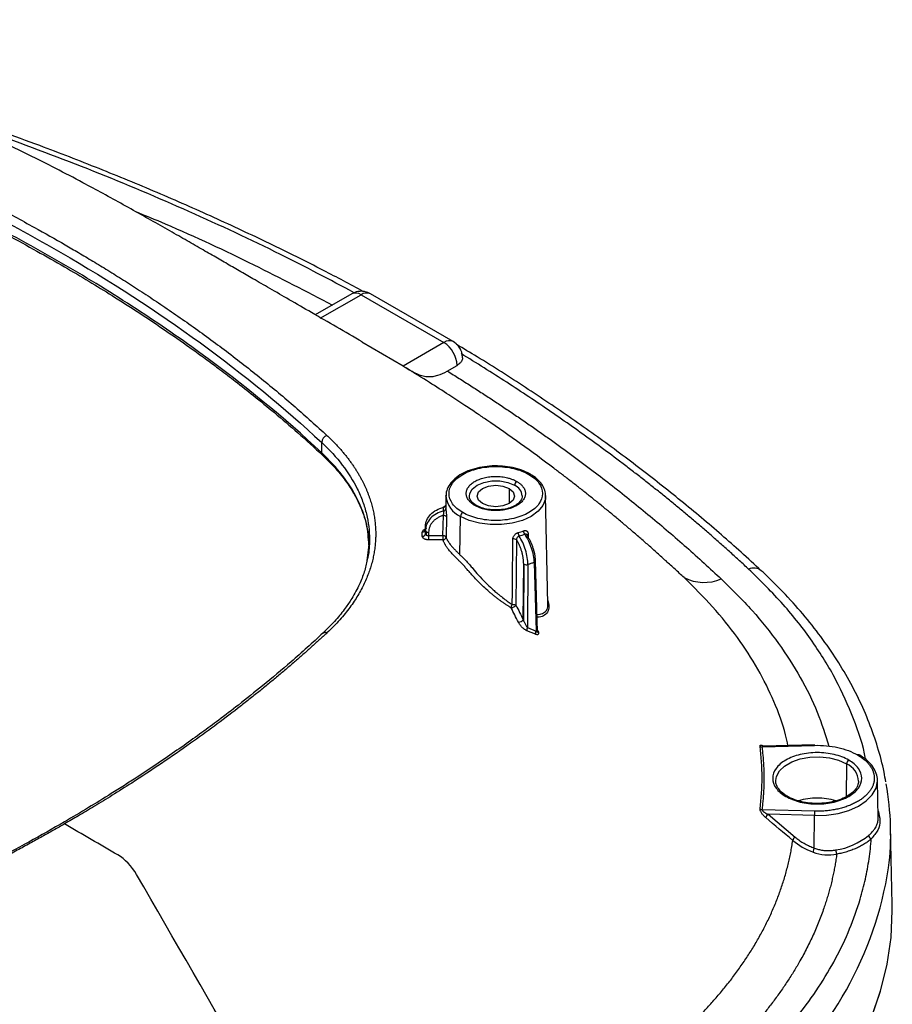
# Model space of a CAD drawing. Header units: millimetres. Extents: x 6 to 1356, y 6 to 988.
# Tile 23 of 23: x 1184 to 1339, y 792 to 967. Entities that reach past the tile are written whole.
import ezdxf

# ---------------------------------------------------------------- set-up
doc = ezdxf.new("R2010")
doc.units = ezdxf.units.MM
doc.header["$LTSCALE"] = 5

msp = doc.modelspace()

# ---------------------------------------------------------------- linework, layer by layer
for p, q in [((1191.212, 923.73), (1191.614, 923.511)), ((1242.902, 918.317), (1236.364, 914.543)), ((1237.286, 913.948), (1244.569, 918.152)), ((1244.569, 918.152), (1259.339, 909.625)), ((1261.006, 909.79), (1246.235, 918.317)), ((1252.057, 905.421), (1244.717, 909.658)), ((1259.339, 909.625), (1252.057, 905.421)), ((1259.955, 904.537), (1261.696, 905.542)), ((1237.536, 889.971), (1237.536, 891.786)), ((1270.967, 883.599), (1270.967, 880.878)), ((1259.713, 882.31), (1259.672, 880.387)), ((1259.712, 882.204), (1259.713, 882.31)), ((1277.922, 862.95), (1277.508, 882.31)), ((1259.687, 880.387), (1259.687, 880.008)), ((1259.182, 875.188), (1259.245, 878.769)), ((1259.792, 878.505), (1259.728, 874.926)), ((1262.216, 871.766), (1262.318, 878.614)), ((1256.042, 876.251), (1256.055, 876.83)), ((1255.487, 875.063), (1255.487, 875.805)), ((1256.042, 876.251), (1256.042, 875.509)), ((1256.042, 875.509), (1256.055, 876.102)), ((1256.071, 876.263), (1256.087, 876.264)), ((1256.217, 875.878), (1256.205, 875.279)), ((1256.61, 875.781), (1256.598, 875.188)), ((1256.598, 875.188), (1259.182, 875.188)), ((1256.598, 875.188), (1256.598, 874.422)), ((1259.182, 875.188), (1259.182, 874.422)), ((1274.388, 875.465), (1274.406, 874.804)), ((1246.064, 874.527), (1245.599, 870.672)), ((1272.32, 874.411), (1272.209, 862.753)), ((1273.507, 860.166), (1273.583, 870.124)), ((1273.594, 859.93), (1273.672, 870.059)), ((1274.342, 870.007), (1274.256, 858.779)), ((1275.434, 870.371), (1275.79, 858.14)), ((1276.079, 858.015), (1275.712, 870.656)), ((1275.681, 857.575), (1274.147, 858.216)), ((1274.256, 858.779), (1275.79, 858.14)), ((1276.072, 858.259), (1276.092, 858.258)), ((1316.153, 837.499), (1325.489, 837.758)), ((1325.474, 837.86), (1316.332, 837.606)), ((1331.201, 834.455), (1331.113, 828.593)), ((1318.59, 831.387), (1318.59, 831.477)), ((1336.859, 824.836), (1336.716, 831.516)), ((1336.716, 831.381), (1336.716, 831.516)), ((1325.489, 826.013), (1316.153, 826.272)), ((1325.462, 825.247), (1317.199, 825.476)), ((1317.199, 825.476), (1322.028, 821.404)), ((1325.457, 819.443), (1325.462, 825.247)), ((1339.366, 809.373), (1339.074, 823.019))]:
    msp.add_line(p, q)
at = {"flags": 128}
for points in [[(1263.889, 882.204), (1263.946, 882.665), (1264.403, 883.476), (1265.271, 884.166), (1266.467, 884.668), (1267.872, 884.931), (1269.349, 884.931), (1270.754, 884.668), (1271.949, 884.166)], [(1266.253, 880.878), (1265.531, 881.502), (1265.277, 882.239), (1265.531, 882.975), (1266.253, 883.599), (1267.335, 884.017), (1268.61, 884.163), (1269.886, 884.017), (1270.967, 883.599)], [(1270.967, 883.599), (1271.69, 882.975), (1271.944, 882.239), (1271.69, 881.502), (1270.967, 880.878), (1269.886, 880.461), (1268.61, 880.314), (1267.335, 880.461), (1266.253, 880.878)], [(1277.508, 882.31), (1277.453, 881.672), (1277.009, 880.55), (1276.145, 879.514), (1274.903, 878.614), (1273.345, 877.897), (1271.549, 877.398), (1269.607, 877.142), (1267.614, 877.142), (1265.671, 877.398), (1263.876, 877.897), (1262.318, 878.614)], [(1318.59, 831.477), (1318.711, 832.208), (1319.241, 833.19), (1320.162, 834.07), (1321.421, 834.797), (1322.945, 835.329), (1324.645, 835.634), (1326.423, 835.696), (1328.175, 835.511), (1329.799, 835.089), (1331.201, 834.455)], [(1325.462, 825.247), (1327.607, 825.312), (1329.687, 825.622), (1331.619, 826.164), (1333.325, 826.918), (1334.736, 827.852), (1335.798, 828.931), (1336.466, 830.109), (1336.715, 831.341), (1336.716, 831.381)], [(1316.806, 762.626), (1321.005, 766.782), (1324.797, 771.066), (1328.171, 775.465), (1331.116, 779.966), (1333.624, 784.554), (1335.687, 789.215), (1337.298, 793.936), (1338.452, 798.701), (1339.146, 803.495), (1339.377, 808.304), (1339.366, 809.373)], [(1316.806, 762.618), (1321.005, 766.774), (1324.797, 771.058), (1328.171, 775.457), (1331.116, 779.958), (1333.624, 784.546), (1335.687, 789.207), (1337.298, 793.928), (1338.452, 798.693), (1339.146, 803.487), (1339.377, 808.296), (1339.374, 808.834)]]:
    msp.add_lwpolyline(points, dxfattribs=at)
for centre, radius, start, end in [((1243.592, 916.789), 1.677, 54.38242, 114.30712), ((1245.545, 916.789), 1.676, 65.68908, 125.62138), ((1260.307, 908.354), 1.597, 63.97751, 127.2639), ((1256.579, 905.31), 5.123, 2.60548, 57.39452), ((1238.972, 891.677), 1.441, 110.00093, 175.69375), ((1238.16, 889.942), 0.625, 177.37188, 225.11923), ((1274.671, 885.885), 0.267, 64.11271, 127.18365), ((1272.802, 884.128), 0.854, 122.60548, 177.39452), ((1271.037, 882.049), 2.306, 5.60435, 66.69926), ((1264.08, 882.634), 4.389, 185.62345, 246.33366), ((1259.224, 880.695), 0.474, 277.38783, 342.21451), ((1265.042, 880.309), 0.281, 67.02176, 125.50082), ((1259.31, 878.206), 0.567, 31.83046, 96.60615), ((1259.187, 880.057), 0.503, 281.22414, 354.39638), ((1263.173, 878.566), 0.856, 122.65226, 176.77035), ((1255.532, 876.318), 0.515, 264.96096, 352.52702), ((1255.532, 875.576), 0.515, 264.96096, 352.52702), ((1256.331, 876.132), 0.278, 186.24851, 245.89223), ((1256.606, 876.607), 0.826, 241.91458, 270.27292), ((1273.961, 875.74), 1.362, 181.49287, 209.62644), ((1274.667, 876.074), 1.124, 182.79643, 217.01143), ((1271.837, 873.775), 0.799, 52.72918, 103.438), ((1273.878, 870.434), 0.427, 226.45017, 241.16064), ((1274.072, 870.864), 0.899, 243.54264, 287.45947), ((1275.375, 870.705), 0.34, 279.97774, 351.71931), ((1275.493, 870.644), 0.22, 3.35116, 48.69839), ((1314.63, 867.186), 2.209, 51.7924, 114.13351), ((1305.807, 874.701), 7.878, 242.79376, 292.7862), ((1272.538, 860.985), 1.269, 274.59067, 319.80186), ((1238.176, 857.184), 0.72, 65.11495, 129.40374), ((1274.868, 858.369), 0.737, 146.19874, 191.96758), ((1276.397, 857.73), 0.733, 145.95723, 192.19587), ((1316.116, 838.098), 0.6, 234.01905, 273.4803), ((1325.253, 837.774), 0.237, 356.04342, 21.15392), ((1332.055, 834.407), 0.856, 122.65226, 176.77035), ((1329.815, 831.186), 3.551, 2.63454, 67.03975), ((1333.34, 835.821), 0.274, 65.10591, 126.23069), ((1288.94, 821.957), 50.145, 353.05764, 10.25564), ((1320.522, 828.431), 0.266, 63.43598, 127.25088), ((1325.977, 816.375), 11.969, 73.94512, 106.16493), ((1316.176, 826.918), 0.647, 230.49023, 267.95484), ((1336.674, 825.241), 11.212, 176.05105, 179.96884), ((1317.904, 824.553), 1.162, 127.41058, 164.71575), ((1322.734, 820.481), 1.162, 127.40691, 164.72914), ((1327.501, 831), 12.041, 278.5265, 309.46838), ((1335.881, 821.768), 0.728, 185.00831, 249.37877), ((1327.692, 818.317), 2.503, 153.25945, 170.72222), ((1331.103, 819.106), 1.816, 180.44546, 204.91962), ((1274.163, 826.103), 65.356, 310.44196, 351.01448)]:
    msp.add_arc(centre, radius, start, end)
for points, knots in [([(1244.766, 909.744), (1243.249, 910.62), (1240.234, 912.361), (1235.89, 914.869), (1231.901, 917.173), (1228.424, 919.181), (1225.429, 920.91), (1222.933, 922.352), (1220.575, 923.714), (1218.035, 925.18), (1215.352, 926.725), (1212.398, 928.42), (1209.173, 930.258), (1205.735, 932.2), (1202.165, 934.194), (1198.542, 936.187), (1194.51, 938.363), (1190.026, 940.718), (1185.153, 943.179), (1179.69, 945.817), (1173.643, 948.619), (1167.31, 951.361), (1161.489, 953.754), (1155.907, 955.953), (1150.206, 958.106), (1143.96, 960.355), (1136.856, 962.808), (1128.431, 964.903), (1119.348, 966.513), (1112.974, 966.989), (1109.906, 967.218)], [0, 0, 0, 0, 0.0512056, 0.1017567, 0.1466203, 0.1857963, 0.2192848, 0.2470857, 0.2718346, 0.2933761, 0.315111, 0.3373152, 0.360249, 0.3841547, 0.4081053, 0.4314027, 0.4544158, 0.4852935, 0.5171577, 0.5499055, 0.5965262, 0.6396831, 0.6796765, 0.7169582, 0.7527948, 0.7938088, 0.8405771, 0.8917161, 0.9478806, 1, 1, 1, 1]), ([(1132.53, 954.195), (1133.27, 953.928), (1134.764, 953.39), (1137.014, 952.56), (1139.297, 951.705), (1141.61, 950.822), (1143.954, 949.91), (1146.328, 948.97), (1148.728, 948), (1151.154, 947.002), (1153.601, 945.975), (1158.874, 943.72), (1167.529, 939.817), (1177.561, 934.86), (1185.791, 930.45), (1190.755, 927.648), (1194.21, 925.63), (1196.75, 924.114), (1199.417, 922.486), (1202.202, 920.745), (1205.094, 918.889), (1208.078, 916.92), (1211.137, 914.844), (1214.252, 912.667), (1217.398, 910.4), (1220.55, 908.054), (1223.686, 905.641), (1226.786, 903.175), (1229.831, 900.671), (1232.802, 898.14), (1235.692, 895.596), (1237.553, 893.884), (1238.479, 893.031)], [0, 0, 0, 0, 0.0173114, 0.0349689, 0.0529727, 0.0713232, 0.0900204, 0.1090644, 0.1284531, 0.1481697, 0.1681906, 0.1884923, 0.2784035, 0.3860875, 0.450475, 0.5012224, 0.5238642, 0.5480312, 0.5737152, 0.6008921, 0.6295207, 0.6595352, 0.6908245, 0.7232403, 0.7565979, 0.7906838, 0.8253132, 0.8602993, 0.8954273, 0.9304999, 0.9653954, 1, 1, 1, 1]), ([(1131.944, 952.743), (1142.664, 948.899), (1152.949, 944.719), (1167.727, 937.948), (1172.545, 935.607), (1181.962, 930.757), (1186.53, 928.264), (1199.82, 920.583), (1208.129, 915.195), (1223.658, 903.891), (1230.878, 897.975), (1237.536, 891.786)], [0, 0, 0, 0, 0.25, 0.25, 0.375, 0.375, 0.5, 0.5, 0.75, 0.75, 1, 1, 1, 1]), ([(1237.536, 889.971), (1230.877, 896.161), (1223.634, 902.099), (1211.902, 910.632), (1207.844, 913.416), (1199.445, 918.85), (1195.127, 921.486), (1181.825, 929.156), (1172.494, 933.953), (1152.914, 942.916), (1142.665, 947.084), (1131.944, 950.928)], [0, 0, 0, 0, 0.25, 0.25, 0.375, 0.375, 0.5, 0.5, 0.75, 0.75, 1, 1, 1, 1]), ([(1132.138, 950.434), (1135.114, 949.345), (1140.615, 947.333), (1148.006, 944.393), (1153.994, 941.894), (1158.794, 939.801), (1162.895, 937.953), (1166.754, 936.16), (1171.161, 934.047), (1176.074, 931.601), (1181.428, 928.815), (1186.62, 925.991), (1191.471, 923.236), (1195.955, 920.585), (1200.382, 917.867), (1205.044, 914.887), (1209.861, 911.666), (1213.879, 908.851), (1217.009, 906.579), (1219.522, 904.711), (1222.312, 902.581), (1225.564, 900.018), (1229.286, 896.966), (1233.446, 893.41), (1236.263, 890.833), (1237.758, 889.466)], [0, 0, 0, 0, 0.0701067, 0.1295914, 0.178586, 0.2171696, 0.2493052, 0.2821227, 0.3157769, 0.3633199, 0.4112395, 0.4592646, 0.5053335, 0.5466973, 0.5870396, 0.6339916, 0.6851734, 0.7338092, 0.7598179, 0.7852796, 0.8154253, 0.8519496, 0.8948656, 0.9442003, 1, 1, 1, 1]), ([(1243.33, 918.513), (1238.989, 920.811), (1229.475, 925.846), (1213.937, 933.054), (1196.986, 940.268), (1185.17, 944.641), (1179.262, 946.827)], [0, 0, 0, 0, 0.2185996, 0.4790664, 0.7395332, 1, 1, 1, 1]), ([(1244.961, 918.727), (1242.608, 919.985), (1237.136, 922.912), (1228.243, 927.31), (1218.342, 931.949), (1208.198, 936.407), (1197.826, 940.682), (1188.538, 944.283), (1182.665, 946.416), (1180.387, 947.243)], [0, 0, 0, 0, 0.1180586, 0.2746194, 0.431173, 0.5877184, 0.7442549, 0.9007822, 1, 1, 1, 1]), ([(1204.204, 933.051), (1206.012, 932.305), (1213.306, 929.296), (1225.14, 923.757), (1234.792, 918.733), (1239.435, 916.315)], [0, 0, 0, 0, 0.1459784, 0.5891147, 1, 1, 1, 1]), ([(1246.235, 918.317), (1245.93, 918.46), (1245.444, 918.688), (1244.662, 918.783), (1244.041, 918.74), (1243.423, 918.581), (1243.083, 918.409), (1242.902, 918.317)], [0, 0, 0, 0, 0.2873633, 0.4577531, 0.6696958, 0.8236539, 1, 1, 1, 1]), ([(1262.673, 906.885), (1262.652, 907.178), (1262.619, 907.659), (1262.358, 908.364), (1261.91, 909.129), (1261.348, 909.54), (1261.006, 909.79)], [0, 0, 0, 0, 0.2509319, 0.4104914, 0.6407898, 1, 1, 1, 1]), ([(1315.996, 868.922), (1314.801, 870.021), (1311.337, 873.206), (1305.359, 878.383), (1297.963, 884.405), (1290.251, 890.29), (1282.243, 896.039), (1273.922, 901.634), (1267.046, 906.045), (1262.847, 908.532), (1261.617, 909.261)], [0, 0, 0, 0, 0.07594146, 0.21997194, 0.36401809, 0.50808207, 0.65215873, 0.79624364, 0.94033302, 1, 1, 1, 1]), ([(1262.642, 906.916), (1262.642, 906.787), (1262.642, 906.468), (1262.326, 905.979), (1261.907, 905.688), (1261.696, 905.542)], [0, 0, 0, 0, 0.2546476, 0.6265361, 1, 1, 1, 1]), ([(1313.727, 869.202), (1313.196, 869.693), (1312.134, 870.676), (1310.519, 872.141), (1308.887, 873.599), (1307.236, 875.05), (1305.568, 876.494), (1303.883, 877.931), (1302.179, 879.361), (1300.457, 880.783), (1298.718, 882.199), (1296.961, 883.607), (1295.186, 885.009), (1293.393, 886.403), (1291.583, 887.79), (1289.146, 889.629), (1286.057, 891.909), (1282.284, 894.613), (1278.444, 897.285), (1274.539, 899.924), (1270.567, 902.53), (1266.534, 905.107), (1263.79, 906.796), (1262.418, 907.64)], [0, 0, 0, 0, 0.0357366, 0.0714623, 0.1071791, 0.1428887, 0.1785931, 0.2142941, 0.2499936, 0.2856933, 0.3213952, 0.357101, 0.3928128, 0.4285322, 0.4642612, 0.5000016, 0.5714634, 0.6428894, 0.7142944, 0.785693, 0.8571003, 0.9285311, 1, 1, 1, 1]), ([(1252.057, 905.421), (1252.1, 905.395), (1252.185, 905.343), (1252.321, 905.26), (1252.464, 905.174), (1252.563, 905.114), (1252.613, 905.084)], [0, 0, 0, 0, 0.2481808, 0.49709103, 0.7474589, 1, 1, 1, 1]), ([(1302.205, 867.694), (1301.67, 868.193), (1300.611, 869.181), (1299.015, 870.638), (1297.437, 872.058), (1295.871, 873.445), (1294.316, 874.801), (1292.769, 876.13), (1291.228, 877.435), (1289.693, 878.717), (1288.161, 879.978), (1286.632, 881.22), (1285.103, 882.444), (1283.574, 883.652), (1282.045, 884.845), (1280.513, 886.023), (1277.546, 888.275), (1273.087, 891.555), (1268.488, 894.775), (1265.142, 897.046), (1262.903, 898.543), (1260.057, 900.407), (1256.577, 902.637), (1254.004, 904.225), (1252.613, 905.084)], [0, 0, 0, 0, 0.0373506, 0.0738522, 0.1095891, 0.1446455, 0.1791044, 0.2130315, 0.2464769, 0.2794906, 0.3121219, 0.3444155, 0.3764008, 0.4081042, 0.439552, 0.4707704, 0.5017858, 0.6194838, 0.7358828, 0.7671399, 0.8090528, 0.8616853, 0.9252083, 1, 1, 1, 1]), ([(1252.613, 905.084), (1252.778, 904.984), (1252.947, 904.882), (1253.293, 904.68), (1253.471, 904.578), (1253.998, 904.289), (1254.349, 904.116), (1255.015, 903.84), (1255.338, 903.734), (1255.96, 903.589), (1256.257, 903.55), (1256.843, 903.527), (1257.133, 903.544), (1257.701, 903.627), (1257.981, 903.693), (1258.82, 903.951), (1259.385, 904.208), (1259.955, 904.537)], [0, 0, 0, 0, 0.0625, 0.0625, 0.125, 0.125, 0.25, 0.25, 0.375, 0.375, 0.5, 0.5, 0.625, 0.625, 0.75, 0.75, 1, 1, 1, 1]), ([(1259.955, 904.537), (1260.658, 904.1), (1262.064, 903.226), (1264.151, 901.903), (1266.222, 900.57), (1268.276, 899.227), (1270.313, 897.874), (1272.333, 896.512), (1274.336, 895.139), (1276.322, 893.757), (1278.29, 892.365), (1280.242, 890.963), (1282.177, 889.551), (1284.095, 888.129), (1286.53, 886.295), (1289.458, 884.039), (1292.849, 881.348), (1296.179, 878.626), (1299.446, 875.875), (1302.649, 873.093), (1305.795, 870.282), (1307.837, 868.386), (1308.858, 867.437)], [0, 0, 0, 0, 0.0383112, 0.0766363, 0.1149778, 0.1533378, 0.1917187, 0.2301228, 0.2685524, 0.3070099, 0.3454974, 0.3840174, 0.422572, 0.4611636, 0.4997944, 0.5710007, 0.6422674, 0.7136087, 0.7850386, 0.8565711, 0.9282203, 1, 1, 1, 1]), ([(1238.479, 893.031), (1238.68, 892.843), (1239.077, 892.469), (1239.642, 891.907), (1240.177, 891.351), (1240.684, 890.8), (1241.163, 890.255), (1241.617, 889.714), (1242.046, 889.177), (1242.453, 888.645), (1242.838, 888.116), (1243.202, 887.592), (1243.547, 887.071), (1243.872, 886.554), (1244.178, 886.04), (1244.467, 885.53), (1244.738, 885.022), (1244.993, 884.518), (1245.231, 884.017), (1245.454, 883.519), (1245.661, 883.024), (1245.854, 882.532), (1246.031, 882.043), (1246.195, 881.556), (1246.345, 881.072), (1246.482, 880.59), (1246.605, 880.112), (1246.716, 879.635), (1246.814, 879.161), (1246.9, 878.69), (1246.974, 878.221), (1247.036, 877.754), (1247.087, 877.29), (1247.126, 876.828), (1247.154, 876.369), (1247.171, 875.912), (1247.178, 875.294), (1247.16, 874.512), (1247.091, 873.562), (1246.974, 872.601), (1246.805, 871.63), (1246.585, 870.649), (1246.31, 869.656), (1245.977, 868.652), (1245.583, 867.636), (1245.125, 866.607), (1244.599, 865.566), (1243.999, 864.51), (1243.321, 863.44), (1242.559, 862.354), (1241.706, 861.25), (1240.748, 860.127), (1239.679, 858.981), (1238.885, 858.224), (1238.479, 857.837)], [0, 0, 0, 0, 0.0179131, 0.0354338, 0.0525884, 0.0694025, 0.0859003, 0.102105, 0.118039, 0.1337234, 0.1491779, 0.1644163, 0.1794497, 0.1942886, 0.208943, 0.2234228, 0.2377372, 0.2518954, 0.2659058, 0.2797762, 0.2935133, 0.3071229, 0.3206112, 0.3339837, 0.3472458, 0.360403, 0.3734601, 0.386422, 0.3992932, 0.4120775, 0.4247784, 0.4373997, 0.4499447, 0.4624169, 0.4748195, 0.4871556, 0.4994283, 0.5247868, 0.5504323, 0.576393, 0.6026989, 0.6293822, 0.65648, 0.6840361, 0.7120983, 0.7407183, 0.7699556, 0.7998846, 0.8305883, 0.8621566, 0.8946987, 0.9283836, 0.9634111, 1, 1, 1, 1]), ([(1237.536, 891.786), (1238.934, 890.486), (1240.158, 889.145), (1242.274, 886.385), (1243.165, 884.966), (1244.248, 882.777), (1244.567, 882.035), (1245.113, 880.541), (1245.34, 879.792), (1245.883, 877.542), (1246.064, 876.037), (1246.064, 874.527)], [0, 0, 0, 0, 0.25, 0.25, 0.5, 0.5, 0.625, 0.625, 0.75, 0.75, 1, 1, 1, 1]), ([(1245.97, 873.485), (1245.878, 874.741), (1245.675, 877.513), (1244.035, 881.711), (1241.425, 886.014), (1238.832, 888.652), (1237.536, 889.971)], [0, 0, 0, 0, 0.216611, 0.4777407, 0.7388703, 1, 1, 1, 1]), ([(1237.722, 889.497), (1238.718, 888.505), (1240.473, 886.759), (1242.356, 884.213), (1243.522, 882.273), (1244.302, 880.688), (1244.903, 879.231), (1245.45, 877.586), (1245.673, 876.38), (1245.786, 875.766)], [0, 0, 0, 0, 0.23334, 0.4110588, 0.565125, 0.6529845, 0.7470722, 0.871327, 1, 1, 1, 1]), ([(1274.787, 886.126), (1274.544, 886.257), (1273.841, 886.636), (1272.492, 887.122), (1270.741, 887.497), (1268.896, 887.646), (1267.039, 887.567), (1265.249, 887.261), (1263.599, 886.739), (1262.16, 886.019), (1260.99, 885.12), (1260.172, 884.075), (1259.735, 883.071), (1259.753, 882.433), (1259.759, 882.195)], [0, 0, 0, 0, 0.0474606, 0.1372831, 0.2270114, 0.3165953, 0.4061437, 0.495784, 0.5856415, 0.6758701, 0.7665454, 0.8572427, 0.9464773, 1, 1, 1, 1]), ([(1262.711, 879.287), (1261.939, 879.733), (1261.32, 880.267), (1260.485, 881.432), (1260.267, 882.062), (1260.267, 883.323), (1260.485, 883.953), (1261.32, 885.118), (1261.939, 885.652), (1263.483, 886.544), (1264.409, 886.901), (1266.427, 887.383), (1267.518, 887.509), (1269.702, 887.509), (1270.794, 887.383), (1272.812, 886.901), (1273.738, 886.544), (1274.51, 886.098)], [0, 0, 0, 0, 0.125, 0.125, 0.25, 0.25, 0.375, 0.375, 0.5, 0.5, 0.625, 0.625, 0.75, 0.75, 0.875, 0.875, 1, 1, 1, 1]), ([(1274.51, 886.098), (1275.282, 885.652), (1275.9, 885.118), (1276.736, 883.953), (1276.953, 883.323), (1276.953, 882.062), (1276.736, 881.432), (1275.9, 880.267), (1275.282, 879.733), (1273.738, 878.841), (1272.812, 878.484), (1270.794, 878.001), (1269.702, 877.876), (1267.518, 877.876), (1266.427, 878.001), (1264.409, 878.484), (1263.483, 878.841), (1262.711, 879.287)], [0, 0, 0, 0, 0.125, 0.125, 0.25, 0.25, 0.375, 0.375, 0.5, 0.5, 0.625, 0.625, 0.75, 0.75, 0.875, 0.875, 1, 1, 1, 1]), ([(1264.878, 880.538), (1264.801, 880.584), (1264.647, 880.676), (1264.437, 880.824), (1264.242, 880.978), (1264.065, 881.139), (1263.905, 881.307), (1263.658, 881.61), (1263.404, 882.07), (1263.297, 882.692), (1263.404, 883.315), (1263.725, 883.895), (1264.218, 884.415), (1264.856, 884.859), (1265.625, 885.228), (1266.526, 885.512), (1267.532, 885.698), (1268.61, 885.76), (1269.688, 885.698), (1270.589, 885.532), (1271.304, 885.322), (1271.857, 885.108), (1272.18, 884.934), (1272.342, 884.847)], [0, 0, 0, 0, 0.020137, 0.0401217, 0.0600334, 0.0799522, 0.0999581, 0.1201302, 0.1850445, 0.2500926, 0.3150015, 0.380055, 0.4399696, 0.5000281, 0.5599481, 0.6200013, 0.6849156, 0.7499637, 0.8148727, 0.8799261, 0.920025, 0.9598354, 1, 1, 1, 1]), ([(1277.462, 882.306), (1277.472, 882.444), (1277.507, 882.96), (1277.166, 883.837), (1276.474, 884.859), (1275.622, 885.613), (1274.994, 885.999), (1274.787, 886.126)], [0, 0, 0, 0, 0.09404479, 0.34984929, 0.60697264, 0.87099592, 1, 1, 1, 1]), ([(1272.342, 884.847), (1272.42, 884.801), (1272.573, 884.709), (1272.784, 884.561), (1272.979, 884.407), (1273.156, 884.245), (1273.315, 884.077), (1273.562, 883.774), (1273.817, 883.315), (1273.924, 882.693), (1273.817, 882.07), (1273.496, 881.49), (1273.003, 880.969), (1272.364, 880.526), (1271.596, 880.157), (1270.695, 879.873), (1269.689, 879.687), (1268.611, 879.625), (1267.533, 879.687), (1266.631, 879.853), (1265.917, 880.063), (1265.364, 880.277), (1265.041, 880.451), (1264.878, 880.538)], [0, 0, 0, 0, 0.020137, 0.0401217, 0.0600334, 0.0799522, 0.0999581, 0.1201302, 0.1850445, 0.2500926, 0.3150015, 0.380055, 0.4399696, 0.5000281, 0.5599481, 0.6200013, 0.6849156, 0.7499637, 0.8148727, 0.8799261, 0.920025, 0.9598354, 1, 1, 1, 1]), ([(1265.156, 880.565), (1265.008, 880.658), (1264.578, 880.928), (1264.113, 881.445), (1263.877, 881.903), (1263.913, 882.156), (1263.921, 882.215)], [0, 0, 0, 0, 0.1838974, 0.5361566, 0.890956, 1, 1, 1, 1]), ([(1273.3, 882.262), (1273.301, 882.117), (1273.304, 881.785), (1272.947, 881.217), (1272.238, 880.617), (1271.199, 880.13), (1269.963, 879.819), (1268.613, 879.711), (1267.266, 879.82), (1266.061, 880.112), (1265.444, 880.421), (1265.156, 880.565)], [0, 0, 0, 0, 0.0865807, 0.1980177, 0.3174308, 0.4333519, 0.5491205, 0.6654852, 0.7821364, 0.8984274, 1, 1, 1, 1]), ([(1256.055, 876.83), (1256.063, 877.216), (1256.146, 877.591), (1256.46, 878.318), (1256.686, 878.654), (1257.555, 879.568), (1258.375, 880.016), (1259.285, 880.225)], [0, 0, 0, 0, 0.25, 0.25, 0.5, 0.5, 1, 1, 1, 1]), ([(1259.285, 880.225), (1259.288, 880.243), (1259.294, 880.277), (1259.302, 880.31), (1259.309, 880.326), (1259.313, 880.327), (1259.314, 880.316), (1259.312, 880.299), (1259.31, 880.285), (1259.308, 880.278)], [0, 0, 0, 0, 0.1703589, 0.3387617, 0.5024756, 0.6591704, 0.8071959, 0.9026943, 1, 1, 1, 1]), ([(1259.677, 880.557), (1259.666, 880.541), (1259.645, 880.51), (1259.561, 880.433), (1259.447, 880.365), (1259.356, 880.339), (1259.311, 880.326)], [0, 0, 0, 0, 0.2686205, 0.5258444, 0.7698498, 1, 1, 1, 1]), ([(1259.285, 879.564), (1258.375, 879.35), (1257.555, 878.893), (1256.686, 877.962), (1256.46, 877.618), (1256.146, 876.877), (1256.063, 876.495), (1256.055, 876.102)], [0, 0, 0, 0, 0.5, 0.5, 0.75, 0.75, 1, 1, 1, 1]), ([(1259.245, 878.769), (1259.152, 878.741), (1258.965, 878.684), (1258.696, 878.578), (1258.437, 878.454), (1258.107, 878.269), (1257.729, 878), (1257.342, 877.625), (1257.028, 877.205), (1256.798, 876.751), (1256.646, 876.272), (1256.622, 875.945), (1256.61, 875.781)], [0, 0, 0, 0, 0.0626073, 0.1250634, 0.1877428, 0.2510162, 0.3759839, 0.5008069, 0.6253766, 0.7504578, 0.8751019, 1, 1, 1, 1]), ([(1259.245, 878.769), (1259.256, 878.801), (1259.276, 878.864), (1259.297, 878.971), (1259.309, 879.08), (1259.316, 879.225), (1259.307, 879.411), (1259.292, 879.511), (1259.285, 879.564)], [0, 0, 0, 0, 0.1298219, 0.2572262, 0.3814831, 0.5016946, 0.7399516, 1, 1, 1, 1]), ([(1259.687, 880.008), (1259.691, 879.98), (1259.697, 879.923), (1259.708, 879.818), (1259.722, 879.683), (1259.74, 879.511), (1259.759, 879.306), (1259.775, 879.096), (1259.787, 878.888), (1259.793, 878.686), (1259.792, 878.565), (1259.792, 878.505)], [0, 0, 0, 0, 0.0827787, 0.1656861, 0.2504837, 0.3752315, 0.4995784, 0.6223614, 0.7486328, 0.8738248, 1, 1, 1, 1]), ([(1245.786, 875.766), (1245.815, 875.636), (1245.967, 874.952), (1245.98, 874.264), (1245.99, 873.708)], [0, 0, 0, 0, 0.1904759, 1, 1, 1, 1]), ([(1255.487, 875.805), (1255.505, 875.889), (1255.541, 876.055), (1255.761, 876.256), (1255.976, 876.327), (1256.064, 876.356)], [0, 0, 0, 0, 0.3711849, 0.7417871, 1, 1, 1, 1]), ([(1256.598, 874.422), (1256.549, 874.423), (1256.452, 874.425), (1256.309, 874.442), (1256.148, 874.474), (1255.976, 874.526), (1255.807, 874.606), (1255.668, 874.704), (1255.566, 874.816), (1255.499, 874.937), (1255.491, 875.021), (1255.487, 875.063)], [0, 0, 0, 0, 0.08355203, 0.16660607, 0.25061828, 0.37586248, 0.49990007, 0.62408478, 0.74951285, 0.87531902, 1, 1, 1, 1]), ([(1256.205, 876.475), (1256.181, 876.46), (1256.134, 876.429), (1256.083, 876.375), (1256.049, 876.315), (1256.044, 876.273), (1256.042, 876.251)], [0, 0, 0, 0, 0.2397145, 0.4862743, 0.7396973, 1, 1, 1, 1]), ([(1256.042, 875.509), (1256.044, 875.486), (1256.049, 875.442), (1256.083, 875.38), (1256.134, 875.324), (1256.181, 875.294), (1256.205, 875.279)], [0, 0, 0, 0, 0.2603027, 0.5137257, 0.7602855, 1, 1, 1, 1]), ([(1256.205, 875.279), (1256.231, 875.265), (1256.283, 875.238), (1256.379, 875.209), (1256.485, 875.19), (1256.56, 875.189), (1256.598, 875.188)], [0, 0, 0, 0, 0.2397145, 0.4862743, 0.7396973, 1, 1, 1, 1]), ([(1259.182, 875.188), (1259.3, 875.187), (1259.434, 875.161), (1259.64, 875.062), (1259.707, 874.992), (1259.728, 874.926)], [0, 0, 0, 0, 0.5, 0.5, 1, 1, 1, 1]), ([(1259.182, 874.422), (1259.222, 874.428), (1259.29, 874.439), (1259.392, 874.476), (1259.483, 874.525), (1259.597, 874.615), (1259.702, 874.75), (1259.72, 874.869), (1259.728, 874.926)], [0, 0, 0, 0, 0.1406014, 0.240789, 0.3789466, 0.501169, 0.76071, 1, 1, 1, 1]), ([(1259.728, 874.926), (1259.759, 874.838), (1259.814, 874.679), (1259.909, 874.472), (1259.988, 874.321), (1260.042, 874.225), (1260.15, 874.045), (1260.327, 873.781), (1260.636, 873.391), (1260.986, 872.997), (1261.386, 872.581), (1261.795, 872.177), (1262.078, 871.9), (1262.216, 871.766)], [0, 0, 0, 0, 0.0854548, 0.153061, 0.2028168, 0.2347206, 0.2487715, 0.3834428, 0.498821, 0.6359037, 0.7647647, 0.8859231, 1, 1, 1, 1]), ([(1271.651, 874.552), (1271.653, 874.592), (1271.656, 874.671), (1271.68, 874.791), (1271.724, 874.93), (1271.799, 875.087), (1271.915, 875.254), (1272.059, 875.405), (1272.227, 875.534), (1272.41, 875.641), (1272.537, 875.683), (1272.6, 875.705)], [0, 0, 0, 0, 0.0843829, 0.1676663, 0.2509454, 0.3767821, 0.5000004, 0.6245341, 0.7497022, 0.8758288, 1, 1, 1, 1]), ([(1272.777, 875.067), (1272.748, 875.058), (1272.69, 875.041), (1272.608, 874.999), (1272.532, 874.947), (1272.468, 874.888), (1272.386, 874.788), (1272.311, 874.625), (1272.317, 874.484), (1272.32, 874.411)], [0, 0, 0, 0, 0.1059737, 0.2107306, 0.3125707, 0.4100445, 0.5021254, 0.7445087, 1, 1, 1, 1]), ([(1274.342, 870.007), (1274.344, 870.402), (1274.307, 870.824), (1274.161, 871.719), (1274.053, 872.173), (1273.632, 873.535), (1273.229, 874.4), (1272.777, 875.067)], [0, 0, 0, 0, 0.25, 0.25, 0.5, 0.5, 1, 1, 1, 1]), ([(1273.544, 876.019), (1273.583, 876.033), (1273.66, 876.06), (1273.774, 876.08), (1273.9, 876.084), (1274.032, 876.063), (1274.157, 876.002), (1274.257, 875.907), (1274.328, 875.782), (1274.376, 875.635), (1274.384, 875.522), (1274.388, 875.465)], [0, 0, 0, 0, 0.0827787, 0.1656861, 0.2504837, 0.3752315, 0.4995784, 0.6223614, 0.7486328, 0.8738248, 1, 1, 1, 1]), ([(1274.17, 875.309), (1274.164, 875.318), (1274.143, 875.352), (1274.094, 875.393), (1274.023, 875.427), (1273.943, 875.438), (1273.858, 875.43), (1273.799, 875.408), (1273.769, 875.397)], [0, 0, 0, 0, 0.0682146, 0.25724, 0.4436508, 0.6291966, 0.8145296, 1, 1, 1, 1]), ([(1273.769, 875.397), (1274.227, 874.732), (1274.644, 873.872), (1275.092, 872.52), (1275.21, 872.069), (1275.378, 871.181), (1275.425, 870.763), (1275.434, 870.371)], [0, 0, 0, 0, 0.5, 0.5, 0.75, 0.75, 1, 1, 1, 1]), ([(1274.265, 875.059), (1274.249, 875.132), (1274.228, 875.227), (1274.181, 875.294), (1274.17, 875.309)], [0, 0, 0, 0, 0.7645157, 1, 1, 1, 1]), ([(1274.204, 875.239), (1274.204, 875.259), (1274.204, 875.313), (1274.271, 875.394), (1274.35, 875.442), (1274.388, 875.465)], [0, 0, 0, 0, 0.2399292, 0.6315476, 1, 1, 1, 1]), ([(1274.265, 875.059), (1274.313, 874.985), (1274.407, 874.836), (1274.543, 874.597), (1274.675, 874.346), (1274.844, 873.999), (1275.038, 873.546), (1275.238, 872.984), (1275.403, 872.415), (1275.526, 871.854), (1275.611, 871.309), (1275.629, 870.976), (1275.638, 870.809)], [0, 0, 0, 0, 0.0626073, 0.1250634, 0.1877428, 0.2510162, 0.3759839, 0.5008069, 0.6253766, 0.7504578, 0.8751019, 1, 1, 1, 1]), ([(1246.064, 874.527), (1246.048, 873.449), (1246.032, 872.244), (1245.707, 871.005), (1245.673, 870.874)], [0, 0, 0, 0, 0.8945619, 1, 1, 1, 1]), ([(1259.541, 873.635), (1259.504, 873.7), (1259.43, 873.829), (1259.335, 874.024), (1259.25, 874.222), (1259.205, 874.355), (1259.182, 874.422)], [0, 0, 0, 0, 0.2502436, 0.4999982, 0.7497524, 1, 1, 1, 1]), ([(1263.641, 868.977), (1263.563, 869.069), (1263.409, 869.251), (1263.173, 869.515), (1262.94, 869.771), (1262.709, 870.017), (1262.482, 870.254), (1262.258, 870.484), (1262.039, 870.706), (1261.825, 870.922), (1261.617, 871.131), (1261.414, 871.336), (1261.097, 871.659), (1260.685, 872.091), (1260.225, 872.618), (1259.904, 873.045), (1259.709, 873.34), (1259.613, 873.509), (1259.565, 873.593), (1259.541, 873.635)], [0, 0, 0, 0, 0.04956295, 0.09792409, 0.14522144, 0.19158993, 0.23716112, 0.28206288, 0.326419, 0.37034884, 0.413967, 0.45738303, 0.50070127, 0.62442875, 0.74956141, 0.87465048, 0.93730197, 0.96860531, 1, 1, 1, 1]), ([(1273.583, 870.124), (1273.583, 870.207), (1273.582, 870.374), (1273.566, 870.636), (1273.54, 870.906), (1273.49, 871.274), (1273.4, 871.748), (1273.252, 872.321), (1273.065, 872.888), (1272.844, 873.434), (1272.596, 873.954), (1272.412, 874.259), (1272.32, 874.411)], [0, 0, 0, 0, 0.062522, 0.1247384, 0.1870156, 0.2497191, 0.3743008, 0.4993708, 0.6236952, 0.7491623, 0.8747782, 1, 1, 1, 1]), ([(1262.216, 871.766), (1262.292, 871.691), (1262.444, 871.541), (1262.676, 871.312), (1262.907, 871.079), (1263.138, 870.842), (1263.389, 870.579), (1263.66, 870.286), (1263.947, 869.963), (1264.227, 869.632), (1264.734, 869.009), (1265.572, 868.044), (1266.728, 866.829), (1267.781, 865.825), (1268.581, 865.12), (1269.277, 864.535), (1270.014, 863.957), (1270.815, 863.376), (1271.315, 863.05), (1271.551, 862.897)], [0, 0, 0, 0, 0.0248579, 0.0494748, 0.073906, 0.0982078, 0.1224373, 0.1536179, 0.1850345, 0.2165651, 0.2480667, 0.3609382, 0.4983713, 0.6242605, 0.6957474, 0.7499089, 0.8424004, 0.9257667, 1, 1, 1, 1]), ([(1245.673, 870.874), (1245.511, 870.151), (1245.184, 868.688), (1244.424, 866.802), (1243.645, 865.219), (1242.828, 863.795), (1241.676, 862.085), (1240.016, 859.996), (1238.532, 858.539), (1237.722, 857.743)], [0, 0, 0, 0, 0.1575475, 0.3188915, 0.4107219, 0.5092813, 0.6394083, 0.8030261, 1, 1, 1, 1]), ([(1271.341, 862.302), (1271.195, 862.389), (1270.903, 862.564), (1270.464, 862.844), (1270.025, 863.137), (1269.587, 863.444), (1269.15, 863.764), (1268.712, 864.097), (1268.276, 864.443), (1267.84, 864.802), (1267.22, 865.33), (1266.429, 866.043), (1265.475, 866.972), (1264.7, 867.782), (1264.156, 868.385), (1263.853, 868.728), (1263.704, 868.902), (1263.641, 868.977)], [0, 0, 0, 0, 0.0561011, 0.1119142, 0.1675079, 0.2229491, 0.2783032, 0.3336334, 0.389001, 0.4444648, 0.5000813, 0.6262251, 0.7500025, 0.8746267, 0.9371701, 0.9733368, 1, 1, 1, 1]), ([(1334.579, 835.27), (1334.574, 835.305), (1334.218, 837.742), (1332.533, 842.52), (1329.462, 849.534), (1325.218, 856.351), (1320.078, 862.961), (1315.844, 867.122), (1313.727, 869.202)], [0, 0, 0, 0, 0.00290969, 0.20232775, 0.40174581, 0.60116387, 0.80058194, 1, 1, 1, 1]), ([(1338.204, 831.224), (1338.109, 831.816), (1337.776, 833.892), (1336.806, 837.423), (1335.304, 841.802), (1333.403, 846.129), (1331.136, 850.396), (1328.501, 854.589), (1325.506, 858.7), (1322.152, 862.714), (1318.953, 866.116), (1316.808, 868.152), (1315.996, 868.922)], [0, 0, 0, 0, 0.0438189, 0.1538319, 0.2640656, 0.3745853, 0.4854266, 0.5965958, 0.7080748, 0.8198281, 0.93181, 1, 1, 1, 1]), ([(1320.748, 837.729), (1320.62, 838.373), (1320.093, 841.019), (1318.341, 845.589), (1315.509, 851.391), (1311.83, 857.034), (1307.472, 862.507), (1303.958, 865.968), (1302.205, 867.694)], [0, 0, 0, 0, 0.0607477, 0.2492295, 0.4371551, 0.6247706, 0.8128986, 1, 1, 1, 1]), ([(1308.858, 867.437), (1310.747, 865.573), (1314.519, 861.852), (1319.183, 855.97), (1323.062, 849.915), (1326.111, 843.791), (1327.416, 839.646), (1328.054, 837.619)], [0, 0, 0, 0, 0.2022843, 0.4038928, 0.6052944, 0.8070085, 1, 1, 1, 1]), ([(1271.551, 862.897), (1271.533, 862.874), (1271.497, 862.831), (1271.436, 862.732), (1271.373, 862.599), (1271.341, 862.467), (1271.334, 862.368), (1271.339, 862.325), (1271.341, 862.302)], [0, 0, 0, 0, 0.1272281, 0.2440787, 0.5000028, 0.7559269, 0.8681214, 1, 1, 1, 1]), ([(1271.341, 862.302), (1271.363, 862.302), (1271.407, 862.302), (1271.508, 862.32), (1271.65, 862.362), (1271.818, 862.437), (1271.969, 862.525), (1272.087, 862.613), (1272.168, 862.691), (1272.197, 862.735), (1272.209, 862.753)], [0, 0, 0, 0, 0.08992779, 0.18071489, 0.33116017, 0.49985699, 0.63752786, 0.76941884, 0.90465668, 1, 1, 1, 1]), ([(1271.551, 862.897), (1271.662, 862.917), (1271.801, 862.918), (1272.048, 862.864), (1272.151, 862.811), (1272.209, 862.753)], [0, 0, 0, 0, 0.5, 0.5, 1, 1, 1, 1]), ([(1272.209, 862.753), (1272.425, 862.326), (1272.859, 861.466), (1273.29, 860.601), (1273.507, 860.166)], [0, 0, 0, 0, 0.4969291, 1, 1, 1, 1]), ([(1275.988, 861.15), (1275.994, 861.149), (1276.373, 861.083), (1276.994, 861.241), (1277.672, 861.743), (1277.969, 862.388), (1277.897, 862.909), (1277.883, 863.006)], [0, 0, 0, 0, 0.0042793, 0.3045599, 0.6261053, 0.9303743, 1, 1, 1, 1]), ([(1277.908, 863.624), (1277.989, 863.266), (1278.186, 862.403), (1277.903, 861.428), (1277.161, 860.812), (1276.468, 860.595), (1276.017, 860.656), (1276.003, 860.658)], [0, 0, 0, 0, 0.1898137, 0.4562359, 0.7235174, 0.9910864, 1, 1, 1, 1]), ([(1272.639, 859.721), (1272.422, 860.155), (1271.991, 861.018), (1271.557, 861.876), (1271.341, 862.302)], [0, 0, 0, 0, 0.50308575, 1, 1, 1, 1]), ([(1274.147, 858.216), (1274.104, 858.235), (1274.017, 858.274), (1273.882, 858.352), (1273.745, 858.443), (1273.606, 858.55), (1273.464, 858.672), (1273.302, 858.825), (1273.126, 859.011), (1272.94, 859.238), (1272.772, 859.476), (1272.682, 859.641), (1272.639, 859.721)], [0, 0, 0, 0, 0.08122, 0.1621821, 0.2437698, 0.3268395, 0.412195, 0.50057, 0.6267086, 0.7494061, 0.878748, 1, 1, 1, 1]), ([(1273.507, 860.166), (1273.519, 860.129), (1273.546, 860.049), (1273.577, 859.972), (1273.594, 859.93)], [0, 0, 0, 0, 0.4674538, 1, 1, 1, 1]), ([(1273.594, 859.93), (1273.616, 859.876), (1273.671, 859.745), (1273.775, 859.529), (1273.905, 859.288), (1274.041, 859.069), (1274.158, 858.899), (1274.226, 858.814), (1274.256, 858.779)], [0, 0, 0, 0, 0.1195435, 0.2861468, 0.4998966, 0.7088748, 0.8755219, 1, 1, 1, 1]), ([(1237.758, 857.774), (1235.88, 856.063), (1232.405, 852.896), (1227.323, 848.637), (1222.992, 845.178), (1219.356, 842.398), (1216.117, 840.003), (1212.928, 837.717), (1209.101, 835.062), (1204.786, 832.184), (1200.216, 829.269), (1195.878, 826.609), (1190.987, 823.718), (1185.207, 820.455), (1178.532, 816.889), (1171.704, 813.442), (1166.09, 810.76), (1161.781, 808.782), (1158.571, 807.344), (1154.892, 805.738), (1150.459, 803.863), (1145.17, 801.712), (1138.995, 799.304), (1134.517, 797.672), (1132.138, 796.806)], [0, 0, 0, 0, 0.0698989, 0.1293419, 0.1784089, 0.2171365, 0.2495228, 0.2832073, 0.318388, 0.3686642, 0.4144907, 0.4539737, 0.4946592, 0.5538436, 0.6149097, 0.6756783, 0.7343905, 0.7599196, 0.785244, 0.8152686, 0.8517147, 0.8946148, 0.9440188, 1, 1, 1, 1]), ([(1238.479, 857.837), (1238.02, 857.412), (1237.092, 856.554), (1235.664, 855.263), (1234.191, 853.952), (1232.67, 852.624), (1231.1, 851.279), (1229.482, 849.917), (1227.813, 848.539), (1226.095, 847.146), (1224.328, 845.742), (1220.419, 842.692), (1213.681, 837.708), (1206.106, 832.595), (1200.277, 828.912), (1197.105, 826.967), (1194.258, 825.264), (1192.455, 824.217), (1191.614, 823.728)], [0, 0, 0, 0, 0.0344347, 0.0695542, 0.105359, 0.1418497, 0.1790263, 0.2168889, 0.2554343, 0.2946301, 0.3344299, 0.3747874, 0.5554632, 0.769017, 0.8372511, 0.8984614, 0.9526718, 1, 1, 1, 1]), ([(1276.092, 858.258), (1276.115, 858.211), (1276.161, 858.121), (1276.209, 857.99), (1276.245, 857.847), (1276.252, 857.701), (1276.206, 857.582), (1276.115, 857.512), (1275.991, 857.493), (1275.843, 857.513), (1275.736, 857.554), (1275.681, 857.575)], [0, 0, 0, 0, 0.08738858, 0.17007071, 0.25007908, 0.375107, 0.49935044, 0.62029243, 0.7494187, 0.87075975, 1, 1, 1, 1]), ([(1275.79, 858.14), (1275.843, 858.083), (1275.916, 858.004), (1275.999, 857.959), (1276.037, 857.955), (1276.061, 857.972), (1276.073, 857.999), (1276.079, 858.03), (1276.078, 858.054), (1276.077, 858.063)], [0, 0, 0, 0, 0.4244885, 0.5881987, 0.7238903, 0.805358, 0.8829111, 0.9601957, 1, 1, 1, 1]), ([(1315.764, 837.613), (1315.764, 837.658), (1315.763, 837.748), (1315.836, 837.813), (1315.948, 837.826), (1316.124, 837.791), (1316.283, 837.708), (1316.384, 837.654)], [0, 0, 0, 0, 0.1730411, 0.3464355, 0.5199752, 0.6939704, 1, 1, 1, 1]), ([(1316.333, 837.602), (1316.319, 837.603), (1316.278, 837.607), (1316.227, 837.595), (1316.179, 837.574), (1316.151, 837.542), (1316.152, 837.513), (1316.153, 837.499)], [0, 0, 0, 0, 0.119989, 0.3816377, 0.6093509, 0.8115247, 1, 1, 1, 1]), ([(1316.153, 826.272), (1316.192, 826.583), (1316.27, 827.207), (1316.362, 828.143), (1316.434, 829.078), (1316.485, 830.014), (1316.516, 830.95), (1316.526, 831.885), (1316.516, 832.821), (1316.485, 833.757), (1316.434, 834.693), (1316.362, 835.628), (1316.27, 836.564), (1316.192, 837.187), (1316.153, 837.499)], [0, 0, 0, 0, 0.0834561, 0.1668453, 0.2501809, 0.3334763, 0.4167449, 0.5, 0.5832551, 0.6665237, 0.7498191, 0.8331547, 0.9165439, 1, 1, 1, 1]), ([(1331.593, 835.128), (1330.858, 835.552), (1329.977, 835.892), (1328.056, 836.351), (1327.017, 836.471), (1324.937, 836.471), (1323.898, 836.351), (1321.977, 835.892), (1321.096, 835.552), (1319.625, 834.703), (1319.037, 834.195), (1318.241, 833.086), (1318.034, 832.486), (1318.034, 831.285), (1318.241, 830.685), (1319.037, 829.576), (1319.625, 829.068), (1320.361, 828.643)], [0, 0, 0, 0, 0.125, 0.125, 0.25, 0.25, 0.375, 0.375, 0.5, 0.5, 0.625, 0.625, 0.75, 0.75, 0.875, 0.875, 1, 1, 1, 1]), ([(1325.489, 837.758), (1326.902, 837.797), (1328.328, 837.664), (1330.967, 837.075), (1332.178, 836.62), (1333.178, 836.043)], [0, 0, 0, 0, 0.5, 0.5, 1, 1, 1, 1]), ([(1320.361, 828.643), (1321.096, 828.219), (1321.977, 827.879), (1323.898, 827.42), (1324.937, 827.3), (1327.017, 827.3), (1328.056, 827.42), (1329.977, 827.879), (1330.858, 828.219), (1332.329, 829.068), (1332.917, 829.576), (1333.713, 830.685), (1333.92, 831.285), (1333.92, 832.486), (1333.713, 833.086), (1332.917, 834.195), (1332.329, 834.703), (1331.593, 835.128)], [0, 0, 0, 0, 0.125, 0.125, 0.25, 0.25, 0.375, 0.375, 0.5, 0.5, 0.625, 0.625, 0.75, 0.75, 0.875, 0.875, 1, 1, 1, 1]), ([(1333.178, 836.043), (1333.288, 835.978), (1333.507, 835.848), (1333.815, 835.642), (1334.108, 835.429), (1334.383, 835.208), (1334.64, 834.981), (1334.878, 834.746), (1335.098, 834.506), (1335.298, 834.26), (1335.478, 834.008), (1335.638, 833.753), (1335.777, 833.493), (1335.895, 833.23), (1335.992, 832.964), (1336.068, 832.695), (1336.122, 832.425), (1336.154, 832.154), (1336.165, 831.882), (1336.154, 831.61), (1336.121, 831.339), (1336.066, 831.069), (1335.99, 830.801), (1335.892, 830.535), (1335.774, 830.272), (1335.634, 830.012), (1335.474, 829.756), (1335.233, 829.422), (1334.882, 829.016), (1334.385, 828.553), (1333.816, 828.119), (1333.18, 827.718), (1332.483, 827.351), (1331.73, 827.024), (1330.928, 826.738), (1330.083, 826.496), (1329.204, 826.3), (1328.297, 826.152), (1327.37, 826.054), (1326.431, 826.001), (1325.803, 826.009), (1325.489, 826.013)], [0, 0, 0, 0, 0.0192333, 0.0384667, 0.0577, 0.0769334, 0.0961667, 0.1154, 0.1346334, 0.1538667, 0.1731, 0.1923334, 0.2115667, 0.2308001, 0.2500334, 0.2692667, 0.2885001, 0.3077334, 0.3269668, 0.3462001, 0.3654334, 0.3846668, 0.4039001, 0.4231334, 0.4423668, 0.4616001, 0.4808335, 0.5000668, 0.5385232, 0.5769796, 0.615436, 0.6538924, 0.6923488, 0.7308052, 0.7692616, 0.807718, 0.8461744, 0.8846308, 0.9230872, 0.9615436, 1, 1, 1, 1]), ([(1336.692, 831.366), (1336.701, 831.425), (1336.771, 831.893), (1336.527, 832.777), (1335.957, 833.942), (1335.016, 834.997), (1334.114, 835.681), (1333.555, 836.011), (1333.456, 836.07)], [0, 0, 0, 0, 0.03320454, 0.26198063, 0.49031927, 0.72257833, 0.95069598, 1, 1, 1, 1]), ([(1320.638, 828.671), (1320.447, 828.789), (1319.89, 829.134), (1319.186, 829.791), (1318.718, 830.616), (1318.53, 831.171), (1318.593, 831.456), (1318.595, 831.464)], [0, 0, 0, 0, 0.1461513, 0.4257287, 0.7058422, 0.9921561, 1, 1, 1, 1]), ([(1333.35, 831.355), (1333.315, 831.085), (1333.248, 830.552), (1332.711, 829.734), (1331.853, 828.959), (1330.66, 828.29), (1329.231, 827.784), (1327.631, 827.47), (1325.943, 827.366), (1324.254, 827.479), (1322.661, 827.803), (1321.456, 828.231), (1320.847, 828.558), (1320.638, 828.671)], [0, 0, 0, 0, 0.0940059, 0.1852596, 0.2823312, 0.3776856, 0.4728204, 0.5681794, 0.6637907, 0.7594987, 0.8550716, 0.9502732, 1, 1, 1, 1]), ([(1316.784, 824.859), (1316.742, 824.895), (1316.66, 824.966), (1316.539, 825.081), (1316.343, 825.283), (1316.135, 825.534), (1315.947, 825.822), (1315.836, 826.042), (1315.762, 826.253), (1315.764, 826.364), (1315.764, 826.419)], [0, 0, 0, 0, 0.0841986, 0.1670481, 0.249078, 0.4985168, 0.6283382, 0.7490757, 0.8763721, 1, 1, 1, 1]), ([(1316.153, 826.272), (1316.152, 826.259), (1316.15, 826.234), (1316.166, 826.188), (1316.195, 826.138), (1316.239, 826.083), (1316.31, 826.009), (1316.421, 825.915), (1316.598, 825.789), (1316.861, 825.634), (1317.073, 825.534), (1317.199, 825.476)], [0, 0, 0, 0, 0.0428696, 0.0877599, 0.1365485, 0.1907091, 0.2513249, 0.3639789, 0.5010734, 0.706523, 1, 1, 1, 1]), ([(1336.832, 826.069), (1336.991, 825.486), (1337.331, 824.233), (1336.934, 822.632), (1336.059, 821.599), (1335.624, 821.087)], [0, 0, 0, 0, 0.3049265, 0.6550828, 1, 1, 1, 1]), ([(1335.155, 821.705), (1335.238, 821.781), (1335.411, 821.94), (1335.657, 822.182), (1335.889, 822.43), (1336.237, 822.839), (1336.575, 823.366), (1336.803, 824.063), (1336.879, 824.541), (1336.855, 824.821), (1336.853, 824.848)], [0, 0, 0, 0, 0.0748932, 0.1565695, 0.2450817, 0.3279253, 0.5828241, 0.7766415, 0.9780561, 1, 1, 1, 1]), ([(1191.614, 823.728), (1190.975, 823.361), (1189.662, 822.607), (1187.618, 821.457), (1185.45, 820.258), (1183.154, 819.011), (1180.73, 817.721), (1178.177, 816.389), (1175.495, 815.021), (1172.689, 813.621), (1169.763, 812.195), (1166.725, 810.749), (1163.584, 809.29), (1160.351, 807.826), (1157.036, 806.364), (1153.651, 804.91), (1150.207, 803.471), (1146.72, 802.052), (1143.2, 800.659), (1139.658, 799.297), (1136.105, 797.966), (1133.719, 797.103), (1132.53, 796.674)], [0, 0, 0, 0, 0.0357773, 0.0735375, 0.1132784, 0.1549858, 0.1986319, 0.2441741, 0.291552, 0.3406683, 0.3913892, 0.4435522, 0.4969636, 0.5513989, 0.6066518, 0.6625399, 0.7188606, 0.775387, 0.8318948, 0.8882458, 0.9443209, 1, 1, 1, 1]), ([(1244.771, 744.957), (1231.351, 768.201), (1217.931, 791.445), (1203.626, 816.22), (1202.427, 817.486), (1197.99, 820.048), (1194.802, 821.888), (1191.614, 823.728)], [0.03717354, 0.03717354, 0.03717354, 0.03717354, 0.80889726, 0.80889726, 0.85973381, 0.85973381, 0.98935078, 0.98935078, 0.98935078, 0.98935078]), ([(1302.205, 786.806), (1302.493, 787.077), (1303.07, 787.62), (1303.916, 788.446), (1304.749, 789.281), (1305.569, 790.128), (1306.375, 790.986), (1307.166, 791.854), (1307.942, 792.733), (1308.703, 793.623), (1309.447, 794.523), (1310.175, 795.433), (1310.886, 796.353), (1311.579, 797.284), (1312.255, 798.224), (1312.912, 799.174), (1313.55, 800.133), (1314.168, 801.101), (1314.766, 802.078), (1315.344, 803.064), (1315.9, 804.058), (1316.435, 805.06), (1316.948, 806.069), (1317.439, 807.087), (1317.907, 808.111), (1318.351, 809.141), (1318.772, 810.178), (1319.17, 811.221), (1319.543, 812.268), (1319.891, 813.321), (1320.215, 814.378), (1320.513, 815.439), (1320.785, 816.503), (1321.032, 817.571), (1321.253, 818.641), (1321.449, 819.713), (1321.559, 820.429), (1321.613, 820.787)], [0, 0, 0, 0, 0.02640725, 0.05297125, 0.07969003, 0.10656195, 0.13358557, 0.16075966, 0.18808316, 0.21555525, 0.24317525, 0.27094272, 0.2988565, 0.32691226, 0.35510507, 0.38343025, 0.41188332, 0.44046005, 0.46915645, 0.49796876, 0.52689348, 0.55592734, 0.58506669, 0.61430465, 0.64363328, 0.67304485, 0.70253183, 0.73208692, 0.76170303, 0.79137333, 0.82109121, 0.8508503, 0.88064442, 0.91046574, 0.94030494, 0.97015274, 1, 1, 1, 1]), ([(1313.727, 780.052), (1314.055, 780.359), (1314.71, 780.973), (1315.666, 781.903), (1316.602, 782.839), (1317.518, 783.781), (1318.412, 784.73), (1319.285, 785.685), (1320.137, 786.647), (1320.967, 787.616), (1321.777, 788.591), (1323.626, 790.893), (1326.294, 794.58), (1329.363, 799.736), (1331.852, 804.995), (1333.324, 809.145), (1334.153, 812.125), (1334.582, 813.909), (1334.945, 815.698), (1335.24, 817.49), (1335.474, 819.287), (1335.574, 820.487), (1335.624, 821.087)], [0, 0, 0, 0, 0.0249202, 0.0498247, 0.0747177, 0.0996031, 0.124485, 0.1493676, 0.1742549, 0.199151, 0.22406, 0.2489859, 0.3744777, 0.5000015, 0.6254932, 0.751017, 0.7925412, 0.8340294, 0.8755005, 0.9169733, 0.9584669, 1, 1, 1, 1]), ([(1322.028, 821.404), (1322.139, 821.313), (1322.361, 821.13), (1322.71, 820.872), (1323.069, 820.626), (1323.439, 820.394), (1323.82, 820.176), (1324.213, 819.972), (1324.616, 819.781), (1325.03, 819.603), (1325.314, 819.496), (1325.457, 819.443)], [0, 0, 0, 0, 0.1120915, 0.2234432, 0.3342645, 0.4447675, 0.5551665, 0.6656763, 0.7765108, 0.8878823, 1, 1, 1, 1]), ([(1335.624, 821.087), (1335.533, 821.007), (1335.351, 820.846), (1335.057, 820.614), (1334.748, 820.391), (1334.422, 820.176), (1334.08, 819.969), (1333.723, 819.771), (1333.349, 819.581), (1332.831, 819.34), (1332.153, 819.063), (1331.294, 818.776), (1330.396, 818.529), (1329.77, 818.404), (1329.456, 818.341)], [0, 0, 0, 0, 0.0628904, 0.125434, 0.1877485, 0.2499529, 0.3121667, 0.3745095, 0.4371002, 0.5000561, 0.6254636, 0.7499529, 0.87448, 1, 1, 1, 1]), ([(1325.222, 818.72), (1325.901, 818.473), (1326.619, 818.312), (1328.045, 818.187), (1328.753, 818.219), (1329.456, 818.341)], [0, 0, 0, 0, 0.5, 0.5, 1, 1, 1, 1]), ([(1325.457, 819.443), (1325.578, 819.399), (1325.821, 819.311), (1326.193, 819.203), (1326.569, 819.115), (1326.949, 819.047), (1327.333, 819), (1327.721, 818.975), (1328.111, 818.97), (1328.502, 818.988), (1328.896, 819.027), (1329.156, 819.07), (1329.287, 819.092)], [0, 0, 0, 0, 0.0989842, 0.1977527, 0.2964727, 0.3953114, 0.4944351, 0.5940087, 0.6941946, 0.7951522, 0.8970369, 1, 1, 1, 1]), ([(1329.456, 818.341), (1329.41, 818.017), (1329.32, 817.369), (1329.159, 816.399), (1328.979, 815.431), (1328.779, 814.465), (1328.559, 813.5), (1328.32, 812.538), (1328.06, 811.577), (1327.781, 810.618), (1327.481, 809.661), (1327.002, 808.228), (1326.296, 806.325), (1325.291, 803.965), (1324.165, 801.625), (1323.003, 799.462), (1321.834, 797.474), (1320.682, 795.658), (1319.459, 793.861), (1318.163, 792.083), (1316.794, 790.324), (1315.354, 788.583), (1313.841, 786.862), (1312.254, 785.16), (1310.601, 783.475), (1309.439, 782.37), (1308.858, 781.817)], [0, 0, 0, 0, 0.0251513, 0.0502814, 0.0753939, 0.1004922, 0.12558, 0.1506609, 0.1757384, 0.2008161, 0.2258977, 0.2509867, 0.3137418, 0.3763959, 0.4390043, 0.5016227, 0.551586, 0.6014467, 0.6512329, 0.7009723, 0.7506932, 0.8004236, 0.8501915, 0.900025, 0.9499519, 1, 1, 1, 1])]:
    msp.add_open_spline(points, degree=3, knots=knots)
for points in [[(1259.285, 879.564), (1259.262, 879.782), (1259.262, 880.004), (1259.285, 880.225)], [(1256.055, 876.83), (1256.055, 876.592), (1256.055, 876.349), (1256.055, 876.102)], [(1272.6, 875.705), (1272.925, 875.798), (1273.241, 875.903), (1273.544, 876.019)], [(1273.769, 875.397), (1273.451, 875.275), (1273.118, 875.164), (1272.777, 875.067)], [(1259.182, 874.422), (1258.321, 874.421), (1257.459, 874.421), (1256.598, 874.422)], [(1271.551, 862.897), (1271.586, 866.782), (1271.619, 870.667), (1271.651, 874.552)], [(1275.434, 870.371), (1275.252, 870.312), (1274.888, 870.194), (1274.524, 870.069), (1274.342, 870.007)], [(1315.764, 826.419), (1316.009, 828.276), (1316.259, 832.016), (1316.009, 835.755), (1315.764, 837.613)], [(1321.613, 820.787), (1320.003, 822.143), (1318.393, 823.501), (1316.784, 824.859)], [(1321.613, 820.787), (1322.657, 819.907), (1323.864, 819.215), (1325.222, 818.72)]]:
    msp.add_open_spline(points, degree=3)

doc.saveas('drawing.dxf')
